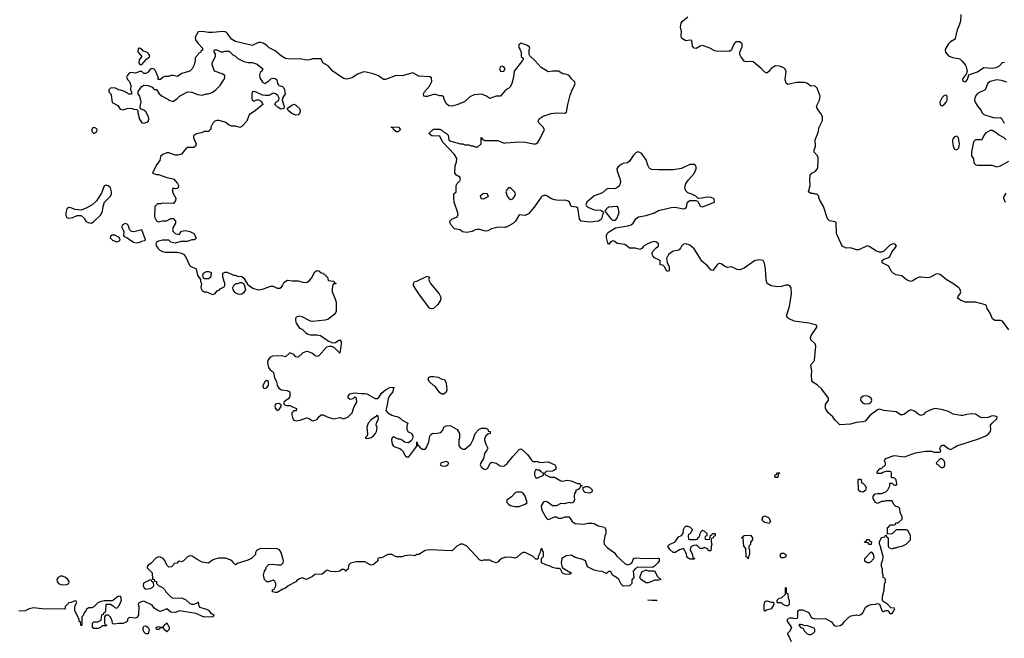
# Model space of a CAD drawing. Header units: inches. Extents: x 2106670 to 2322961, y 36024 to 224899.
# Tile 135 of 256: x 2245339 to 2254787, y 92425 to 98363. Entities that reach past the tile are written whole.
import ezdxf

# ---------------------------------------------------------------- set-up
doc = ezdxf.new("R2010")
doc.units = ezdxf.units.IN
doc.header["$MEASUREMENT"] = 0
doc.layers.add('C2049', color=7, linetype='Continuous')
doc.layers.add('C2059', color=7, linetype='Continuous')

msp = doc.modelspace()

# ---------------------------------------------------------------- linework, layer by layer
at = {"layer": 'C2049', "color": 5, "elevation": 40}
for points in [[(2250000, 97684.7), (2249951.1, 97628.9), (2249910, 97628), (2249850, 97606), (2249812.9, 97632.9), (2249770, 97649.2), (2249699.9, 97640.1), (2249658, 97622), (2249606.2, 97573.8), (2249534.9, 97545.1), (2249490, 97532.7), (2249457.2, 97537.2), (2249435.5, 97555.5), (2249416, 97590), (2249404, 97624), (2249392.9, 97632.9), (2249370, 97633.2), (2249330, 97646), (2249310, 97646), (2249250, 97626), (2249230, 97624), (2249218, 97630), (2249214, 97650), (2249224, 97670), (2249270, 97726), (2249292.7, 97770), (2249290, 97806), (2249274.6, 97814.6), (2249170, 97819.3), (2249110, 97853.2), (2249010, 97824), (2248950, 97826.6), (2248850.5, 97789.5), (2248830.6, 97789.4), (2248783.3, 97823.3), (2248730, 97842.4), (2248650, 97860.9), (2248630, 97859.3), (2248579.3, 97840.7), (2248530, 97805.1), (2248490, 97793.6), (2248470, 97793.3), (2248450, 97798.7), (2248416.9, 97816.9), (2248344, 97870), (2248298.6, 97918.6), (2248246, 97950), (2248230, 97986), (2248150, 97988), (2248123.6, 97976.4), (2248090, 97974), (2248030, 97986), (2247930, 97985.2), (2247889.5, 97989.5), (2247852.1, 98012.1), (2247790, 98065.2), (2247731.9, 98091.9), (2247710, 98114), (2247676.5, 98136.5), (2247650, 98145.2), (2247630, 98145.2), (2247570, 98114), (2247410, 98154), (2247370, 98175.3), (2247330, 98234), (2247310, 98245.2), (2247290, 98249.2), (2247190, 98239), (2247150, 98239), (2247092, 98248), (2247050, 98246), (2247023.6, 98196.4), (2247024.7, 98170), (2247050, 98134), (2247094, 98090), (2247094, 98070), (2247078, 98062), (2247072.7, 98047.3), (2247058, 98042), (2247052.7, 98027.3), (2247023.6, 97996.4), (2247022, 97970), (2247011.6, 97928.4), (2246994, 97890), (2246971.6, 97868.4), (2246895.3, 97844.7), (2246850, 97818), (2246810, 97828), (2246790, 97828), (2246770, 97818), (2246730, 97818), (2246714, 97810), (2246690, 97788), (2246668.7, 97788.7), (2246668, 97810), (2246638, 97878), (2246630, 97888), (2246610, 97895.3), (2246590, 97888), (2246570, 97858), (2246550, 97846), (2246530, 97846), (2246510, 97866), (2246490, 97866), (2246450, 97848), (2246405.4, 97854.6), (2246390, 97848), (2246372, 97830), (2246364.7, 97810), (2246372, 97790), (2246391.3, 97770), (2246404.7, 97730), (2246402, 97690), (2246412, 97670), (2246412.7, 97647.3), (2246390, 97648), (2246336.4, 97676.4), (2246307.3, 97687.3), (2246290, 97688), (2246250, 97708), (2246210, 97706), (2246194, 97690), (2246194, 97670), (2246210, 97654), (2246216.9, 97636.9), (2246227.3, 97567.3), (2246278.8, 97538.8), (2246304, 97504), (2246330, 97496), (2246370, 97511.3), (2246410, 97512), (2246430, 97504.7), (2246462, 97502), (2246472, 97492), (2246471.6, 97468.4), (2246487.5, 97407.5), (2246510, 97372), (2246530, 97371), (2246560.2, 97379.8), (2246574, 97390), (2246579, 97410), (2246576, 97430), (2246550, 97477.2), (2246530, 97494), (2246504.7, 97504.7), (2246495.3, 97515.3), (2246494, 97530), (2246505.2, 97570), (2246490, 97628), (2246475.3, 97650), (2246475.3, 97670), (2246480.2, 97679.8), (2246510, 97722), (2246530, 97734), (2246571.6, 97731.6), (2246610, 97714), (2246630, 97694), (2246650, 97692), (2246678, 97650), (2246704.7, 97630), (2246761, 97601), (2246771.1, 97591.1), (2246810, 97578), (2246850, 97606), (2246872.1, 97627.9), (2246950, 97671.3), (2246990, 97666), (2247043.4, 97643.4), (2247090, 97638.8), (2247130, 97651.3), (2247150, 97651.3), (2247190, 97666.8), (2247221.2, 97690), (2247261.2, 97730), (2247286.6, 97773.4), (2247302, 97790), (2247308.7, 97810), (2247308, 97828), (2247283.1, 97843.1), (2247208, 97870), (2247186, 97930), (2247186, 97950), (2247218, 98010), (2247216.4, 98036.4), (2247206, 98050), (2247206, 98070), (2247210, 98072), (2247230, 98072), (2247270, 98054), (2247290, 98054), (2247310, 98062), (2247350, 98062), (2247385.4, 98025.4), (2247410, 98012), (2247431.3, 97990), (2247490, 97961), (2247530, 97951), (2247570, 97950.8), (2247615.9, 97935.9), (2247672, 97890), (2247662, 97870), (2247645.5, 97854.5), (2247640.7, 97830), (2247643, 97803), (2247670, 97762), (2247690, 97751.3), (2247730, 97777.3), (2247750, 97796), (2247770, 97801), (2247790, 97798), (2247805.4, 97785.4), (2247811, 97750), (2247819.8, 97739.8), (2247830, 97731), (2247862, 97722), (2247870, 97712), (2247878.8, 97690), (2247886, 97650), (2247861, 97610), (2247857.3, 97590), (2247878, 97530), (2247874, 97510), (2247845.2, 97505.2), (2247820.2, 97520.2), (2247788, 97550), (2247798, 97570), (2247824, 97590), (2247829.2, 97610), (2247816.2, 97636.2), (2247791.9, 97651.9), (2247770, 97656), (2247730, 97635.3), (2247694.6, 97634.6), (2247670, 97638), (2247594.6, 97674.6), (2247574, 97670), (2247564.7, 97650), (2247564.7, 97610), (2247570, 97594), (2247590, 97582), (2247610, 97594), (2247630, 97594), (2247658.8, 97578.8), (2247671.3, 97550), (2247602, 97490), (2247542, 97450), (2247518, 97390), (2247470, 97338), (2247450, 97328), (2247410, 97342), (2247370, 97342), (2247350, 97348.7), (2247310, 97378), (2247250, 97395.3), (2247230, 97395.3), (2247211.1, 97388.9), (2247191.1, 97368.9), (2247172, 97330), (2247172, 97310), (2247158, 97302), (2247154, 97290), (2247110, 97288.7), (2247084, 97276), (2247034.4, 97265.6), (2247007.5, 97252.5), (2247006.8, 97230), (2247030.8, 97170), (2247024.7, 97150), (2247010, 97135.3), (2246950, 97137.2), (2246930, 97121.2), (2246890, 97073.2), (2246857.5, 97062.5), (2246830, 97062.7), (2246770, 97084), (2246750, 97084), (2246712, 97070), (2246691.1, 97048.9), (2246684.7, 97010), (2246650, 96968), (2246614, 96890), (2246650, 96878), (2246670, 96878), (2246750, 96847.3), (2246814.4, 96834.4), (2246852, 96790), (2246862, 96770), (2246858, 96750), (2246850, 96742), (2246830, 96738), (2246810, 96746), (2246802, 96730), (2246810, 96694), (2246836, 96650), (2246834.4, 96625.6), (2246816.9, 96603.1), (2246810, 96598), (2246710, 96602), (2246690, 96595.3), (2246665.4, 96594.6), (2246654, 96590), (2246634, 96570), (2246632, 96470), (2246651.6, 96431.6), (2246670, 96422), (2246710, 96431.3), (2246748.4, 96431.6), (2246790, 96454), (2246810, 96454), (2246834, 96430), (2246834, 96410), (2246811.3, 96370), (2246806, 96350), (2246811.3, 96330), (2246819.8, 96319.8), (2246830, 96311.3), (2246870, 96302), (2246890, 96331.3), (2246930, 96338.8), (2246970, 96330.8), (2247010, 96310.8), (2247030.8, 96270), (2247023.6, 96256.4), (2247014, 96250), (2246990, 96249), (2246946.4, 96233.6), (2246885.4, 96234.6), (2246830, 96218), (2246790, 96228), (2246770, 96246), (2246710, 96248), (2246670, 96238), (2246651.3, 96228.7), (2246644.7, 96210), (2246651, 96190), (2246662.8, 96170), (2246682.8, 96150), (2246710, 96136.3), (2246730, 96130.7), (2246848.4, 96131.6), (2246890, 96122), (2246910, 96112), (2246930.7, 96090.7), (2246967.5, 96007.5), (2246977.3, 95997.3), (2247031.3, 95970), (2247044.7, 95910), (2247074, 95870), (2247074, 95850), (2247082, 95830), (2247078, 95790), (2247090, 95762), (2247110, 95752), (2247131.6, 95751.6), (2247190, 95724.7), (2247210, 95732), (2247238, 95762), (2247253.6, 95766.4), (2247262, 95778), (2247300.4, 95799.6), (2247308, 95810), (2247308, 95830), (2247289.2, 95890), (2247288.7, 95930), (2247310, 95938), (2247330, 95938), (2247390, 95912), (2247410, 95911.3), (2247430, 95902), (2247470, 95898), (2247490, 95882), (2247524.7, 95824.7), (2247546, 95806), (2247583.5, 95783.5), (2247630, 95771), (2247670, 95776), (2247750, 95803.8), (2247770, 95804.9), (2247810, 95784.9), (2247834, 95786), (2247850, 95796), (2247861.2, 95810), (2247878, 95842), (2247910, 95862), (2247955.3, 95855.3), (2248010, 95857.3), (2248070, 95838.8), (2248097.2, 95842.8), (2248120.2, 95859.8), (2248138, 95882), (2248170, 95942), (2248190, 95954), (2248210, 95952), (2248232.7, 95932.7), (2248254, 95930), (2248258, 95918), (2248272.7, 95912.7), (2248278, 95898), (2248292.7, 95892.7), (2248298, 95858), (2248351.6, 95851.6), (2248358, 95838), (2248372.7, 95832.7), (2248371.6, 95828.4), (2248350, 95826), (2248343.6, 95816.4), (2248336.9, 95783.1), (2248336, 95750), (2248364, 95690), (2248376.3, 95650), (2248374.4, 95565.6), (2248370, 95548), (2248352, 95530), (2248295.9, 95484.1), (2248270, 95477.2), (2248150, 95466), (2248130, 95469.3), (2248050, 95509.2), (2248022.8, 95517.2), (2247991.6, 95508.4), (2247985.4, 95494.6), (2247985.4, 95474.6), (2247991.3, 95450), (2248022.8, 95402.8), (2248050, 95391.3), (2248079.9, 95359.9), (2248103.1, 95343.1), (2248130, 95338.4), (2248190, 95337.6), (2248224.7, 95330), (2248299, 95279), (2248340.9, 95260.9), (2248370, 95263), (2248390, 95281), (2248410, 95291), (2248422.8, 95270), (2248424.9, 95250), (2248410, 95162), (2248355.6, 95215.6), (2248330, 95225.1), (2248310, 95226.6), (2248281.5, 95218.5), (2248210, 95136), (2248190, 95129.2), (2248170, 95139), (2248142.5, 95162.5), (2248110, 95174.5), (2248090, 95177), (2248056.4, 95163.6), (2248010, 95124), (2247990, 95128), (2247970, 95148), (2247930, 95166), (2247890, 95128), (2247850, 95135.3), (2247765.4, 95134.6), (2247739.8, 95120.2), (2247720.7, 95090), (2247717.3, 95070), (2247725.5, 95025.5), (2247742, 95002), (2247762, 94990), (2247775.3, 94975.3), (2247783.6, 94923.6), (2247802, 94890), (2247810.9, 94850.9), (2247826.8, 94826.8), (2247850.7, 94810.7), (2247904.7, 94804.7), (2247932, 94790), (2247932, 94750), (2247925.4, 94734.6), (2247916.9, 94723.1), (2247891.6, 94708.4), (2247874, 94690), (2247874, 94670), (2247899.6, 94659.6), (2247930, 94658), (2247950, 94651.3), (2247994, 94630), (2247991, 94609), (2247970, 94608), (2247951.6, 94588.4), (2247951.3, 94570), (2247961, 94530), (2247970, 94518), (2247991.1, 94511.1), (2248030, 94518.8), (2248090, 94541), (2248110, 94538), (2248150, 94512), (2248193.6, 94526.4), (2248210, 94552), (2248230, 94571.3), (2248250, 94571.3), (2248290, 94551.3), (2248350, 94531.3), (2248410, 94544.7), (2248450, 94532), (2248490, 94552), (2248528.7, 94590), (2248548.7, 94650), (2248574, 94690), (2248570, 94726), (2248556.4, 94736.4), (2248550, 94738), (2248536, 94724), (2248510, 94718), (2248489.3, 94729.3), (2248489.3, 94750.7), (2248508, 94770), (2248550, 94782), (2248614.4, 94774.4), (2248650, 94776.3), (2248670.5, 94770.5), (2248750, 94726.8), (2248770, 94726), (2248785.2, 94734.8), (2248810, 94778), (2248849.4, 94810.6), (2248890, 94832), (2248930, 94834), (2248931.3, 94828.7), (2248922, 94818), (2248918, 94790), (2248887.7, 94752.3), (2248875.2, 94724.8), (2248862.8, 94650), (2248851.3, 94610), (2248871.3, 94590), (2248908.2, 94568.2), (2248930, 94558.8), (2248970.5, 94550.5), (2248990, 94538.8), (2249010, 94518.8), (2249062, 94490), (2249054.8, 94465.2), (2249054.8, 94430), (2249067.7, 94407.7), (2249094, 94394), (2249111.3, 94370), (2249111.3, 94348.7), (2249096.9, 94323.1), (2249070, 94302), (2249043.1, 94303.1), (2249030, 94308), (2249010, 94328), (2248990, 94338), (2248970, 94338), (2248930, 94359), (2248912, 94350), (2248906, 94330), (2248911.3, 94290), (2248924.7, 94270), (2248930, 94264.7), (2248986.4, 94246.4), (2248998, 94238), (2249017.3, 94217.3), (2249030, 94184.7), (2249046.4, 94166.4), (2249071.6, 94168.4), (2249122, 94230), (2249148, 94270), (2249150, 94312), (2249158, 94278), (2249170, 94274), (2249179.1, 94259.1), (2249202, 94242), (2249230, 94240.7), (2249242.4, 94257.6), (2249265.1, 94310), (2249275.5, 94364.5), (2249282, 94378), (2249292.5, 94387.5), (2249307.5, 94392.5), (2249330, 94390.6), (2249378.9, 94401.1), (2249398, 94422), (2249410, 94452), (2249430, 94464.7), (2249470, 94466), (2249538, 94430), (2249558, 94390), (2249558, 94350), (2249551.6, 94328.4), (2249552.7, 94272.7), (2249571.6, 94251.6), (2249590, 94242), (2249610, 94242), (2249668, 94290), (2249690, 94334), (2249708, 94390), (2249746, 94430), (2249770, 94442), (2249810, 94442), (2249831.1, 94431.1), (2249834, 94414), (2249854, 94410), (2249854, 94390), (2249830, 94386), (2249811.6, 94368.4), (2249799.6, 94340.4), (2249798, 94330), (2249811.3, 94290), (2249831, 94250), (2249822, 94230), (2249799.8, 94200.2), (2249790.7, 94149.3), (2249764.7, 94110), (2249758, 94090), (2249766, 94070), (2249790, 94051), (2249810, 94046.8), (2249830, 94058), (2249853.2, 94106.8), (2249870, 94114.8), (2249910, 94107.3), (2249950, 94080.7), (2249970, 94077.3), (2249990, 94081), (2250000, 94088.8)], [(2250000, 96371.1), (2249990, 96369.6), (2249930, 96372.3), (2249864.7, 96355.3), (2249830, 96336), (2249810, 96332.7), (2249750, 96349.3), (2249730, 96349.2), (2249710, 96345.2), (2249682, 96330), (2249630, 96319.5), (2249587.5, 96327.5), (2249564.7, 96344.7), (2249510, 96355.3), (2249479, 96390), (2249468.7, 96410), (2249465.2, 96430), (2249489.6, 96450.4), (2249532, 96468), (2249545.2, 96490), (2249544, 96510), (2249508.7, 96610), (2249506, 96650), (2249506, 96690), (2249526, 96710), (2249526, 96770), (2249538, 96790), (2249563.1, 96816.9), (2249568.7, 96830), (2249562, 96850), (2249529.3, 96869.3), (2249514, 96890), (2249516.4, 96963.6), (2249530, 96994), (2249534, 97030), (2249510, 97068.7), (2249395.3, 97190), (2249370, 97246), (2249292.7, 97247.3), (2249266, 97270), (2249308.4, 97311.6), (2249370, 97311.3), (2249390, 97302), (2249404.7, 97284.7), (2249434, 97270), (2249450, 97254), (2249458, 97210), (2249475.3, 97195.3), (2249570, 97172), (2249590, 97172), (2249610, 97162), (2249650, 97162), (2249670, 97152), (2249691.6, 97151.6), (2249710, 97142), (2249736.4, 97143.6), (2249766, 97170), (2249766, 97230), (2249770, 97234), (2249778, 97218), (2249803.6, 97203.6), (2249923.6, 97203.6), (2249990, 97178.8), (2250000, 97179.7)], [(2250000, 93199.9), (2249990, 93199.3), (2249964.7, 93190), (2249938, 93170), (2249930, 93158), (2249910, 93148), (2249870, 93162), (2249850, 93174), (2249790, 93175.3), (2249770, 93168.7), (2249750, 93178), (2249629.1, 93309.1), (2249590, 93328.7), (2249570, 93328.7), (2249532, 93310), (2249490, 93266), (2249270, 93275.3), (2249230, 93268), (2249170, 93228), (2249150, 93228), (2249130, 93218), (2249090, 93222), (2249030, 93218), (2249010, 93206), (2248950, 93206), (2248910, 93228), (2248870, 93228), (2248810, 93198), (2248790, 93198), (2248774, 93190), (2248774, 93170), (2248731.1, 93128.9), (2248708.4, 93128.4), (2248650, 93158), (2248570, 93158), (2248512.7, 93147.3), (2248492.7, 93127.3), (2248492, 93088), (2248478, 93082), (2248471.6, 93068.4), (2248466, 93070), (2248462, 93082), (2248450, 93086), (2248430, 93086), (2248411.6, 93068.4), (2248370, 93062), (2248324.7, 93064.7), (2248290, 93078), (2248283.6, 93076.4), (2248239.6, 93040.4), (2248170, 93038), (2248150, 93018), (2248091.6, 92988.4), (2248050, 93006), (2248023.6, 92996.4), (2247999.6, 92980.4), (2247990, 92968), (2247914, 92930), (2247890, 92906), (2247863.6, 92896.4), (2247810, 92866), (2247790, 92866), (2247766, 92870), (2247766, 92890), (2247782, 92898), (2247798, 92930), (2247798, 92950), (2247788, 92970), (2247770, 92982), (2247730, 92968), (2247710, 92968), (2247688.7, 92990), (2247679, 93030), (2247688.7, 93070), (2247702, 93090), (2247708, 93110), (2247730, 93134), (2247770, 93138), (2247810, 93131.3), (2247848.4, 93131.6), (2247868, 93150), (2247868.7, 93170), (2247848.7, 93250), (2247832.9, 93272.9), (2247810, 93284), (2247650, 93288), (2247611.6, 93268.4), (2247602, 93250), (2247602, 93230), (2247562, 93190), (2247526.4, 93173.6), (2247434.8, 93145.2), (2247410, 93129.2), (2247390, 93148), (2247382, 93162), (2247359, 93179), (2247313.6, 93193.6), (2247250, 93195.3), (2247210, 93184), (2247190, 93175.3), (2247150, 93146), (2247090, 93155.3), (2247040.2, 93180.2), (2246993.6, 93213.6), (2246970, 93218), (2246950, 93208), (2246910, 93168), (2246890, 93158), (2246870, 93166), (2246858, 93162), (2246850, 93146), (2246818, 93142), (2246814, 93130), (2246794, 93110), (2246770, 93108), (2246750, 93126), (2246732.9, 93172.9), (2246715.3, 93190), (2246690, 93205.2), (2246670, 93206), (2246645.8, 93194.2), (2246598, 93142), (2246570, 93126), (2246562, 93110), (2246562, 93102), (2246610, 93054), (2246614, 92994), (2246630, 92992), (2246632.7, 92972.7), (2246650, 92971.3), (2246652, 92952), (2246671.3, 92931.3), (2246710, 92912), (2246732, 92890), (2246742, 92870), (2246796.9, 92816.9), (2246810, 92811.3), (2246890, 92812), (2246930, 92798), (2246970, 92758), (2246990, 92751.3), (2247010, 92752), (2247038, 92762), (2247047.3, 92772.7), (2247052.7, 92772.7), (2247054, 92750), (2247065.4, 92725.4), (2247130, 92706), (2247150, 92694.8), (2247170.7, 92670.7), (2247202, 92650), (2247194, 92630), (2247110, 92629.2), (2247030, 92664), (2246870.8, 92689.2), (2246830, 92674), (2246790, 92675.3), (2246750, 92708), (2246690, 92682), (2246670, 92688.7), (2246630, 92715.3), (2246610, 92742), (2246530, 92782), (2246503.6, 92776.4), (2246478, 92762), (2246474, 92750), (2246482, 92730), (2246478, 92650), (2246470, 92628), (2246450, 92618), (2246390, 92626), (2246374, 92610), (2246374, 92590), (2246359.6, 92580.4), (2246330, 92568.7), (2246290, 92568.7), (2246242, 92562), (2246228, 92568), (2246227.3, 92592.7), (2246210, 92628), (2246190, 92646), (2246170, 92646), (2246158, 92642), (2246154, 92630), (2246154, 92570), (2246158, 92558), (2246174, 92550), (2246170, 92546), (2246130, 92546), (2246114, 92530), (2246090, 92518), (2246050, 92518), (2246038, 92530), (2246038, 92570), (2246050, 92582), (2246090, 92582), (2246122, 92598), (2246128.4, 92651.6), (2246142, 92658), (2246150, 92674), (2246162, 92678), (2246166, 92690), (2246167.3, 92752.7), (2246210, 92754), (2246236.9, 92736.9), (2246250, 92722), (2246270, 92714), (2246290, 92734), (2246310, 92774), (2246315.3, 92790), (2246310, 92826), (2246290, 92828), (2246278, 92822), (2246230, 92786), (2246150, 92786), (2246110, 92774), (2246090, 92764), (2246050, 92728.7), (2246030, 92718), (2246003.6, 92716.4), (2245978, 92702), (2245974, 92690), (2245952.7, 92667.3), (2245951.6, 92648.4), (2245934, 92630), (2245934, 92550), (2245930, 92546), (2245926, 92550), (2245922, 92582), (2245910, 92586), (2245908, 92610), (2245868.7, 92690), (2245868, 92732), (2245886, 92770), (2245882, 92782), (2245870, 92786), (2245832, 92768), (2245810, 92766), (2245774, 92730), (2245774, 92710), (2245770, 92706), (2245551.1, 92708.9), (2245470, 92719), (2245430.9, 92709.1), (2245390, 92689), (2245330, 92685.2)]]:
    msp.add_lwpolyline(points, dxfattribs=at)
for points in [[(2246490, 98088), (2246474, 98086), (2246472.7, 98052.7), (2246512, 98010), (2246483.6, 97976.4), (2246482, 97950), (2246490, 97934), (2246510, 97934), (2246556.4, 97983.6), (2246588, 98010), (2246582, 98030), (2246570, 98042), (2246550, 98054), (2246522, 98062), (2246518, 98070)], [(2249970, 97915.3), (2249954, 97910), (2249942, 97890), (2249954, 97870), (2249970, 97864.7), (2249986, 97870), (2249998, 97890), (2249986, 97910)], [(2247990, 97446), (2247950, 97461.2), (2247915.3, 97490), (2247906, 97510), (2247950, 97542.8), (2247970, 97551), (2247990, 97542.8), (2248022.8, 97510), (2248030.8, 97490), (2248027.3, 97470), (2248010, 97449.3)], [(2246050, 97328.7), (2246038, 97322), (2246031.3, 97310), (2246031.3, 97290), (2246050, 97271.3), (2246070, 97282), (2246078, 97290), (2246082, 97310), (2246070, 97322)], [(2248950, 97286), (2248926, 97310), (2248922, 97322), (2248907.3, 97327.3), (2248907.3, 97332.7), (2248974, 97330), (2248992, 97310), (2248970, 97286)], [(2246170, 96774), (2246150, 96768.7), (2246123.4, 96696.6), (2246075.6, 96624.4), (2246034.6, 96585.4), (2245984.4, 96555.6), (2245930, 96533.2), (2245870, 96541.2), (2245830, 96557), (2245810, 96559.3), (2245790, 96548), (2245781, 96510), (2245782, 96482), (2245790, 96464.7), (2245810, 96458), (2245850, 96464.7), (2245890, 96482), (2245930, 96482), (2245956.9, 96456.9), (2245972, 96430), (2245995.3, 96415.3), (2246028.9, 96411.1), (2246050, 96424.7), (2246118, 96490), (2246134.6, 96525.4), (2246139, 96570), (2246154, 96610), (2246209, 96670), (2246219, 96690), (2246219, 96710), (2246209.1, 96749.1), (2246189.1, 96769.1)], [(2249790, 96693.2), (2249758, 96670), (2249767.1, 96647.1), (2249790, 96642), (2249835.3, 96664.7), (2249838, 96670), (2249826, 96690)], [(2246350, 96405.2), (2246321, 96390), (2246318.8, 96370), (2246337.3, 96330), (2246336, 96290), (2246341.4, 96281.4), (2246370, 96267.7), (2246430, 96226), (2246459.5, 96220.5), (2246490, 96226.8), (2246510, 96238), (2246538, 96242), (2246546, 96250), (2246510, 96346), (2246434.4, 96325.6), (2246410, 96329.2), (2246393.2, 96350), (2246379.3, 96390), (2246370, 96401.2)], [(2246226, 96294), (2246210, 96286), (2246206.8, 96270), (2246228, 96248), (2246270, 96231.3), (2246290, 96238), (2246302, 96250), (2246293.6, 96273.6), (2246250, 96293.2)], [(2247150, 95875.3), (2247116.4, 95876.4), (2247102, 95882), (2247095.3, 95910), (2247102, 95930), (2247130, 95946), (2247150, 95946), (2247170, 95938), (2247176, 95930), (2247170, 95888.7)], [(2249290, 95587.3), (2249270, 95595.3), (2249169, 95730), (2249118, 95810), (2249118, 95830), (2249126, 95850), (2249150, 95852), (2249250, 95902), (2249272, 95892), (2249262, 95870), (2249282, 95830), (2249364.7, 95730), (2249379.8, 95699.8), (2249377.1, 95670), (2249352.2, 95630), (2249310, 95592)], [(2247470, 95838), (2247450, 95838), (2247430, 95828), (2247410, 95826), (2247391.6, 95808.4), (2247382, 95790), (2247384.7, 95770), (2247403, 95743), (2247430, 95730.8), (2247450, 95727.3), (2247469.1, 95730.9), (2247493.6, 95746.4), (2247508, 95770), (2247496.4, 95816.4), (2247488.4, 95828.4)], [(2247710, 94898), (2247690, 94886), (2247672, 94850), (2247674, 94830), (2247690, 94822), (2247706, 94830), (2247726, 94850), (2247726, 94890), (2247716.4, 94896.4)], [(2249390, 94769), (2249370, 94782), (2249330, 94838), (2249308.7, 94850), (2249270, 94888), (2249258, 94910), (2249266, 94930), (2249283.1, 94936.9), (2249310, 94938), (2249354, 94930), (2249390, 94912), (2249414, 94910), (2249430, 94874), (2249437.3, 94810), (2249430, 94788.7), (2249410, 94769)], [(2247830, 94678), (2247803.6, 94676.4), (2247790, 94666), (2247785.4, 94654.6), (2247790, 94634), (2247810, 94612), (2247830, 94622), (2247848, 94650), (2247847.3, 94667.3)], [(2248770, 94566), (2248763.6, 94556.4), (2248710, 94522), (2248681, 94490), (2248671.3, 94450), (2248676, 94384), (2248672, 94368), (2248654, 94350), (2248670, 94342), (2248690, 94344.7), (2248710, 94351.3), (2248730, 94366), (2248753.2, 94390), (2248764, 94410), (2248768.7, 94448.7), (2248758, 94470), (2248762, 94490), (2248782, 94530), (2248778, 94558)], [(2249430, 94122), (2249382, 94110), (2249372, 94090), (2249396.9, 94076.9), (2249430, 94081), (2249448, 94090), (2249458, 94110)], [(2245730, 93022), (2245706.8, 93010), (2245694.8, 92990), (2245698.8, 92970), (2245710.7, 92950.7), (2245739.8, 92939.8), (2245790, 92941), (2245809, 92951), (2245814, 92970), (2245801.2, 92990), (2245777.2, 93010), (2245750, 93020.7)], [(2246590, 92986), (2246526.8, 92953.2), (2246522, 92930), (2246532, 92910), (2246550, 92898), (2246590, 92902), (2246606, 92910), (2246626, 92930), (2246622, 92962), (2246606, 92970), (2246602, 92982)], [(2246550, 92468), (2246530, 92488), (2246522, 92510), (2246522, 92530), (2246530, 92542), (2246550, 92544.7), (2246572, 92530), (2246582, 92510), (2246570, 92468)], [(2246750, 92488), (2246726, 92510), (2246722, 92522), (2246690, 92526), (2246674, 92510), (2246650, 92508.7), (2246648, 92530), (2246670, 92538), (2246690, 92532), (2246722, 92538), (2246726, 92550), (2246750, 92574), (2246774, 92530), (2246774, 92510)]]:
    msp.add_lwpolyline(points, close=True, dxfattribs=at)
at = {"layer": 'C2059', "color": 5}
for points, elevation in [([(2254830, 95385.2), (2254770, 95469.6), (2254750, 95475.8), (2254696.1, 95476.1), (2254673.3, 95490), (2254650, 95545.1), (2254622, 95590), (2254614.7, 95614.7), (2254605.3, 95625.3), (2254510, 95651.8), (2254410, 95649.8), (2254365.2, 95670), (2254339, 95690), (2254345.2, 95710), (2254363.7, 95730), (2254369.6, 95750), (2254358.8, 95778.8), (2254349.3, 95790), (2254292, 95830), (2254228.3, 95868.3), (2254170, 95916.3), (2254150, 95922.4), (2254130, 95918.7), (2254077.3, 95890), (2254054.6, 95885.4), (2253990, 95892.7), (2253970, 95890.6), (2253941.6, 95878.4), (2253910, 95855.5), (2253890, 95848.4), (2253850, 95867), (2253804.7, 95904.7), (2253750, 95913.9), (2253721.2, 95930), (2253701.9, 95950), (2253677.4, 95997.4), (2253615.4, 96030), (2253614.3, 96050), (2253630, 96064.6), (2253670, 96077.6), (2253689.7, 96090), (2253708.9, 96131.1), (2253751, 96190), (2253737.2, 96210), (2253710, 96208.3), (2253690, 96198.8), (2253630, 96140.3), (2253610, 96130.7), (2253590, 96129.8), (2253559.9, 96139.9), (2253490, 96184.2), (2253470, 96191.8), (2253390, 96153.2), (2253370, 96152.7), (2253311.8, 96171.8), (2253268, 96170), (2253230, 96189.2), (2253176.2, 96310), (2253173.2, 96413.2), (2253163.1, 96423.1), (2253110, 96432.7), (2253089.6, 96449.6), (2253051.6, 96570), (2253017.2, 96630), (2253008, 96652), (2253008, 96668), (2252987.3, 96687.3), (2252970, 96688), (2252955.3, 96695.3), (2252930, 96694), (2252909.5, 96709.5), (2252923.7, 96770), (2252919.5, 96830), (2252923.6, 96870), (2252939.3, 96890), (2252973.4, 96906.6), (2252991.3, 96928.7), (2252996, 96944), (2253002.2, 97010), (2253000.4, 97040.4), (2252995.2, 97055.2), (2252963.7, 97090), (2252963.7, 97110), (2252973.6, 97150), (2252971.5, 97210), (2252999.6, 97280.4), (2253011.6, 97330), (2253043.8, 97396.2), (2253041, 97430), (2253032.2, 97452.2), (2252989.6, 97510.4), (2252986.1, 97533.9), (2253015.1, 97590), (2253019.7, 97630), (2252990, 97705.2), (2252970, 97729.2), (2252930, 97726), (2252893.6, 97753.6), (2252870, 97761.3), (2252790, 97760.5), (2252710, 97739), (2252693.2, 97753.2), (2252685.6, 97785.6), (2252695.3, 97870), (2252682, 97890), (2252670, 97899), (2252630, 97917.2), (2252590, 97919), (2252550, 97895.3), (2252530, 97868), (2252508.9, 97848.9), (2252490, 97858), (2252454.8, 97894.8), (2252377.5, 97957.5), (2252350, 97962.7), (2252310, 97957.2), (2252290, 97964), (2252257.2, 98010), (2252249.2, 98030), (2252249.2, 98050), (2252270, 98102), (2252272.7, 98130), (2252250, 98149), (2252210, 98148.7), (2252199.8, 98140.2), (2252190, 98128), (2252167.7, 98072.3), (2252150, 98057.2), (2252090, 98061.3), (2252036.6, 98056.6), (2252010, 98064.5), (2251953.9, 98093.9), (2251890, 98114.5), (2251870, 98109.7), (2251830, 98087), (2251810, 98089.2), (2251796, 98110), (2251790, 98162), (2251770, 98165.2), (2251730, 98160.9), (2251698, 98178), (2251689.3, 98190), (2251687, 98207), (2251689.4, 98250), (2251681.2, 98290), (2251685.2, 98330), (2251699, 98350), (2251749, 98390)], 20), ([(2254368.6, 98411.4), (2254366.8, 98350), (2254354.8, 98310), (2254334.2, 98265.8), (2254316.7, 98183.3), (2254308.2, 98171.8), (2254270, 98149.5), (2254250.5, 98130), (2254224.9, 98090), (2254218.4, 98070), (2254221.6, 98050), (2254250, 98017.1), (2254290, 97999.5), (2254348.9, 97988.9), (2254362.3, 97982.3), (2254383.8, 97963.8), (2254410.6, 97930), (2254422, 97910), (2254431.1, 97868.9), (2254422, 97838), (2254410, 97828), (2254390, 97798), (2254386.8, 97790), (2254390, 97774), (2254410, 97766), (2254418, 97770), (2254432.9, 97787.1), (2254448, 97832), (2254530, 97861.6), (2254590, 97903), (2254670, 97897), (2254710, 97902.4), (2254739.7, 97920.3), (2254770, 97950.7), (2254790, 97954.8)], 20), ([(2250000, 97179.7), (2250130, 97190.8), (2250190, 97186.8), (2250268.9, 97171.1), (2250290, 97171), (2250310, 97184.7), (2250330, 97216), (2250373.2, 97310), (2250362, 97330), (2250322, 97370), (2250314, 97390), (2250322, 97410), (2250362.5, 97437.5), (2250437.6, 97462.4), (2250490, 97468.2), (2250570, 97464.9), (2250585.2, 97474.8), (2250598, 97550), (2250621.7, 97638.3), (2250643.3, 97696.7), (2250664, 97730), (2250668.7, 97750), (2250662, 97770), (2250633.6, 97793.6), (2250610, 97828), (2250590, 97838), (2250550, 97842), (2250508.4, 97868.4), (2250450, 97868), (2250410, 97862), (2250343.2, 97903.2), (2250286.3, 97966.3), (2250234.6, 98014.6), (2250228, 98030), (2250228.7, 98070), (2250234, 98090), (2250230, 98098), (2250210, 98115.3), (2250150, 98138), (2250130, 98126), (2250124.7, 98110), (2250151.6, 98051.6), (2250152, 98010), (2250172, 97990), (2250164.7, 97970), (2250082, 97870), (2250078, 97810), (2250062.8, 97750), (2250050, 97722), (2250033.7, 97706.3), (2250004.7, 97690), (2250000, 97684.7)], 40), ([(2254810, 97762), (2254760.2, 97780.2), (2254713.7, 97786.3), (2254650.9, 97769.1), (2254630, 97754), (2254602, 97690), (2254530, 97655.3), (2254510.6, 97629.4), (2254504, 97610), (2254500.7, 97590), (2254507.3, 97570), (2254530, 97531), (2254564.7, 97490), (2254571.1, 97471.1), (2254591, 97451), (2254670, 97426), (2254690, 97421), (2254750, 97424.7), (2254764.7, 97410), (2254779.6, 97379.6), (2254790, 97372)], 20), ([(2254806, 97210), (2254786, 97230), (2254730, 97258), (2254710, 97278), (2254670, 97298), (2254650, 97299), (2254607.9, 97272.1), (2254591, 97250), (2254570, 97208), (2254510, 97208), (2254491.1, 97188.9), (2254471, 97090), (2254471.6, 97051.6), (2254492, 97030), (2254494, 96990), (2254514, 96970), (2254530, 96964.7), (2254666.4, 96966.4), (2254710.8, 96950.8), (2254750, 96959.1), (2254830, 97004)], 20), ([(2252746, 92390), (2252716.4, 92456.4), (2252706, 92470), (2252730, 92494), (2252748, 92530), (2252708, 92590), (2252708, 92610), (2252730, 92622), (2252750, 92622), (2252770, 92614), (2252802, 92618), (2252806, 92630), (2252806, 92690), (2252820.4, 92699.6), (2252850, 92698), (2252910, 92671.3), (2252932, 92630), (2252950, 92618), (2252970, 92612), (2253070, 92614), (2253130, 92582), (2253151.6, 92551.6), (2253170, 92542), (2253213.2, 92546.8), (2253237.2, 92562.8), (2253250, 92582), (2253293.6, 92626.4), (2253318, 92642), (2253370, 92651), (2253390, 92644.7), (2253410, 92652), (2253428, 92670), (2253456.4, 92723.6), (2253480.2, 92739.8), (2253508.9, 92751.1), (2253550, 92751.3), (2253570, 92758), (2253590, 92754), (2253611.3, 92691.3), (2253622, 92682), (2253630, 92682), (2253650, 92691.3), (2253672, 92692), (2253690, 92662), (2253710, 92664.7), (2253728, 92690), (2253738, 92710), (2253730, 92715.3), (2253698, 92718), (2253668.7, 92750), (2253622, 92782), (2253618, 92790), (2253619, 92830), (2253634, 92890), (2253636.4, 92943.6), (2253646, 92970), (2253646, 92990), (2253642, 93002), (2253626, 93010), (2253626, 93030), (2253618, 93050), (2253618, 93090), (2253607.3, 93112.7), (2253607.3, 93147.3), (2253622, 93178), (2253624, 93210), (2253596.4, 93316.4), (2253588, 93330), (2253588, 93350), (2253610, 93394), (2253642, 93398), (2253647.3, 93412.7), (2253654, 93414), (2253658, 93398), (2253674, 93390), (2253674, 93310), (2253678, 93298), (2253710, 93284.7), (2253730, 93292), (2253750, 93292), (2253770, 93302), (2253806, 93310), (2253846, 93330), (2253886, 93370), (2253888, 93410), (2253862, 93462), (2253850, 93466), (2253750, 93466), (2253711.6, 93428.4), (2253666, 93426), (2253666, 93490), (2253682, 93498), (2253690, 93514), (2253730, 93514), (2253742, 93518), (2253747.3, 93532.7), (2253770, 93534), (2253806, 93570), (2253806, 93590), (2253787.3, 93632.7), (2253786, 93670), (2253767.3, 93687.3), (2253746, 93690), (2253726, 93710), (2253710, 93746), (2253650, 93746), (2253630, 93738), (2253610, 93738), (2253570, 93718), (2253550, 93728), (2253530, 93766), (2253528.7, 93790), (2253549.1, 93810.9), (2253570, 93816), (2253610, 93816), (2253650, 93831.3), (2253668.7, 93850), (2253679, 93870), (2253688, 93890), (2253690, 93914), (2253710, 93914), (2253730, 93894), (2253750, 93894), (2253756.4, 93903.6), (2253750, 93946), (2253730, 93966), (2253710, 93966), (2253706, 93970), (2253706, 94010), (2253702, 94022), (2253690, 94026), (2253650, 94026), (2253622, 94018), (2253610, 94008), (2253570, 94006), (2253566, 94010), (2253570, 94034), (2253582, 94038), (2253590, 94054), (2253610, 94054), (2253646, 94090), (2253646, 94110), (2253638, 94130), (2253648, 94150), (2253730, 94180.7), (2253830, 94166), (2253935.5, 94204.5), (2254030, 94222), (2254090, 94222), (2254110, 94212), (2254167.3, 94212.7), (2254178, 94222), (2254169, 94250), (2254179, 94270), (2254190, 94278.8), (2254210, 94277.3), (2254247.3, 94247.3), (2254270, 94238.8), (2254304.8, 94255.2), (2254330, 94274), (2254550, 94343), (2254608.7, 94370), (2254639, 94390), (2254653.2, 94410), (2254657.2, 94430), (2254655.3, 94470), (2254669.2, 94490.8), (2254715.3, 94530), (2254718, 94550), (2254698, 94558), (2254670, 94559), (2254630, 94544), (2254570, 94542.7), (2254550, 94549.2), (2254510, 94575.1), (2254470, 94578), (2254427.1, 94572.9), (2254390, 94562), (2254370, 94562), (2254295.9, 94575.9), (2254250, 94600.9), (2254198.3, 94618.3), (2254130, 94629.5), (2254110, 94627), (2254066, 94610), (2254028.7, 94591.3), (2254010, 94573.2), (2253990, 94562), (2253970, 94569.2), (2253926.3, 94606.3), (2253890, 94617.2), (2253870, 94609), (2253830, 94577.2), (2253810, 94569.2), (2253790, 94569), (2253750, 94599.3), (2253631.5, 94611.5), (2253590, 94623.7), (2253570, 94619.3), (2253495.5, 94564.5), (2253450.6, 94510), (2253430, 94501.6), (2253365.1, 94494.9), (2253310, 94479.6), (2253210, 94475.3), (2253162, 94522), (2253142, 94550), (2253097.2, 94590), (2253072.3, 94630), (2253072.3, 94667.7), (2253099, 94710), (2253099, 94730), (2253036.6, 94816.6), (2252990, 94859.3), (2252950, 94882), (2252940.9, 94900.9), (2252937, 94950), (2252941.6, 94990), (2252929, 95050), (2252958.7, 95081.3), (2252965.4, 95094.6), (2252979.5, 95230), (2252972, 95252), (2252930, 95289), (2252927.3, 95310), (2252935.1, 95330), (2252988, 95410), (2252987.3, 95427.3), (2252974.6, 95434.6), (2252910, 95449.2), (2252770, 95469.3), (2252722, 95490), (2252703.7, 95503.7), (2252699, 95510), (2252699.3, 95530), (2252726, 95610), (2252745.1, 95730), (2252741.2, 95790), (2252730, 95808.7), (2252715.1, 95815.1), (2252690, 95816), (2252650, 95802), (2252610, 95798.7), (2252550, 95809.7), (2252512.3, 95830), (2252502, 95862), (2252495.4, 95970), (2252487.2, 96027.2), (2252471.6, 96051.6), (2252430, 96058.4), (2252390, 96047.6), (2252290, 95977.4), (2252250, 95961.3), (2252224.4, 95964.4), (2252170, 95992), (2252130, 95982.7), (2252110, 95989.3), (2252070, 96019.3), (2252050, 96021.2), (2252030, 96009), (2251990, 95955.3), (2251970, 95962), (2251940.1, 96000.1), (2251883.9, 96043.9), (2251846.3, 96110), (2251810, 96162), (2251790, 96182.9), (2251770, 96198.4), (2251730, 96212.3), (2251710, 96209.3), (2251690.7, 96190), (2251680.7, 96170), (2251666, 96154), (2251650, 96147), (2251610, 96140.9), (2251564, 96110), (2251544.7, 96070), (2251551.1, 96031.1), (2251571, 95990), (2251570.9, 95950.9), (2251550, 95946), (2251528.4, 95988.4), (2251510, 96006), (2251486, 96010), (2251486, 96050), (2251430, 96078), (2251414.6, 96094.6), (2251408.9, 96108.9), (2251409.4, 96130.6), (2251445.6, 96174.4), (2251468, 96190), (2251468.7, 96210), (2251450, 96228.7), (2251430, 96232.7), (2251414, 96230), (2251370, 96215.1), (2251324.7, 96190), (2251310, 96168), (2251290, 96155.3), (2251248.9, 96168.9), (2251190, 96169.2), (2251169.3, 96189.3), (2251144.7, 96204.7), (2251072.9, 96212.9), (2251050, 96234), (2251030, 96239), (2251012, 96230), (2250990, 96206), (2250978, 96230), (2250969, 96270), (2250969, 96290), (2250975.3, 96310), (2250990, 96324.7), (2251056.5, 96363.5), (2251175.9, 96384.1), (2251206.6, 96393.4), (2251224, 96410), (2251250, 96451), (2251278, 96470), (2251350, 96484), (2251428.7, 96510), (2251470, 96531), (2251590, 96559.5), (2251630, 96562.4), (2251710, 96548), (2251729.2, 96550.8), (2251737.5, 96562.5), (2251746, 96610), (2251770, 96626), (2251826, 96626), (2251842, 96622), (2251850, 96614), (2251870, 96571.3), (2251890, 96564.9), (2252006, 96610), (2252002, 96642), (2251974.6, 96654.6), (2251930, 96659), (2251888.4, 96648.4), (2251850, 96646), (2251828, 96670), (2251790, 96689), (2251750, 96701.2), (2251730, 96719), (2251721.3, 96750), (2251731.3, 96790), (2251755.7, 96824.3), (2251810, 96885.5), (2251829.6, 96930), (2251829.5, 96950), (2251823.3, 96963.3), (2251810, 96974), (2251770, 96972.8), (2251690, 96934.3), (2251610, 96921.1), (2251470, 96920.4), (2251405.3, 96925.3), (2251389.7, 96929.7), (2251379.7, 96939.7), (2251366.1, 96966.1), (2251350, 97016), (2251310, 97075.1), (2251290, 97089.4), (2251270, 97093.6), (2251250, 97084.5), (2251230, 97062.7), (2251190, 97003.6), (2251170, 96989.6), (2251130, 96982.9), (2251110, 96974), (2251080.7, 96950), (2251068.7, 96931.3), (2251070.4, 96910), (2251098.2, 96838.2), (2251103.6, 96810), (2251101.5, 96790), (2251090, 96765.1), (2251070, 96747.6), (2251050, 96740.5), (2250990, 96742), (2250970, 96735.1), (2250930, 96699.5), (2250850, 96672), (2250781, 96610), (2250771.3, 96590), (2250776.9, 96576.9), (2250790, 96564.7), (2250850, 96538.8), (2250914.8, 96534.8), (2250938, 96518), (2250942, 96510), (2250930.7, 96489.3), (2250922, 96450), (2250910, 96438), (2250891.3, 96430), (2250810, 96420.5), (2250728, 96430), (2250709.4, 96450), (2250693.2, 96553.2), (2250683.1, 96563.1), (2250629.1, 96569.1), (2250613.2, 96610), (2250602, 96622), (2250571.9, 96631.9), (2250513.3, 96626.7), (2250470, 96632.2), (2250442.2, 96642.2), (2250390, 96673.6), (2250370, 96675.6), (2250352.1, 96667.9), (2250342, 96658), (2250277, 96563), (2250220.3, 96499.7), (2250190, 96482.9), (2250130, 96488), (2250094.8, 96430), (2250076, 96410), (2250010, 96372.7), (2250000, 96371.1)], 40), ([(2254802, 96698), (2254779.6, 96660.4), (2254778, 96650), (2254794.8, 96610)], 20), ([(2250000, 94088.8), (2250017.5, 94102.5), (2250070, 94171.3), (2250130, 94238), (2250150, 94244.7), (2250211.3, 94190), (2250250, 94134), (2250263.6, 94123.6), (2250310, 94122), (2250330, 94112), (2250410, 94118), (2250474, 94090), (2250482, 94070), (2250482, 94050), (2250470, 94038), (2250450, 94028), (2250390, 94026), (2250374, 94010), (2250378, 93998), (2250430, 93972), (2250470, 93971.3), (2250530, 93937.3), (2250550, 93934), (2250590, 93942.8), (2250630, 93938), (2250690, 93912), (2250714, 93910), (2250718, 93898), (2250732.7, 93892.7), (2250734, 93886), (2250718, 93882), (2250712.7, 93867.3), (2250694, 93850), (2250674, 93846), (2250674, 93834), (2250663.6, 93816.4), (2250658, 93790), (2250661, 93750), (2250650, 93728), (2250630, 93722), (2250610, 93728), (2250563.6, 93716.4), (2250530, 93718), (2250490, 93698), (2250450, 93695.3), (2250410, 93729), (2250390, 93737.2), (2250370, 93735.3), (2250362, 93730), (2250344, 93696), (2250346.4, 93666.4), (2250351, 93650), (2250390, 93582), (2250402, 93570), (2250410, 93566), (2250430, 93571), (2250470, 93592), (2250490, 93592), (2250510, 93578), (2250540.4, 93579.6), (2250570, 93592), (2250610, 93592), (2250638, 93550), (2250670, 93527.3), (2250750, 93521), (2250789.4, 93530.6), (2250830.7, 93530.7), (2250850, 93526), (2250890, 93504.7), (2250950, 93491.3), (2250964.7, 93470), (2250964.7, 93430), (2250954.4, 93405.6), (2250942.8, 93350), (2250947.7, 93327.7), (2250975.9, 93295.9), (2251044.7, 93250), (2251070, 93212), (2251150, 93141), (2251170, 93130.8), (2251201.2, 93138.8), (2251212.9, 93147.1), (2251230, 93192), (2251250, 93198), (2251330, 93190.7), (2251370, 93194.8), (2251408.7, 93191.3), (2251470, 93194), (2251474, 93190), (2251474, 93170), (2251462, 93150), (2251430, 93118), (2251410, 93106), (2251270, 93108), (2251246.4, 93093.6), (2251224.7, 93070), (2251232, 93010), (2251212.7, 92987.3), (2251214, 92950), (2251190, 92928), (2251130, 92926), (2251110, 92946), (2251088.4, 92988.4), (2251066, 93010), (2251026, 93030), (2251010, 93066), (2250990, 93066), (2250970, 93048), (2250927.3, 93067.3), (2250890, 93068), (2250850, 93078), (2250786, 93110), (2250768, 93170), (2250742, 93182), (2250670, 93199.3), (2250630, 93222), (2250583.6, 93216.4), (2250542, 93190), (2250536, 93150), (2250543.6, 93103.6), (2250634, 93050), (2250610, 93038), (2250570, 93042), (2250548, 93050), (2250528.4, 93088.4), (2250516.4, 93096.4), (2250490, 93095.3), (2250450, 93104), (2250430, 93119), (2250386, 93130), (2250346, 93150), (2250346, 93190), (2250366, 93210), (2250366, 93250), (2250350, 93286), (2250338, 93282), (2250334, 93250), (2250314, 93210), (2250314, 93190), (2250310, 93186), (2250290, 93186), (2250266, 93210), (2250190, 93248), (2250170, 93248.7), (2250150, 93238), (2250110, 93202), (2250090, 93195.3), (2250050, 93202.7), (2250000, 93199.9)], 40)]:
    msp.add_lwpolyline(points, dxfattribs=dict(at, elevation=elevation))
for points, elevation in [([(2254230, 97638), (2254210, 97635.3), (2254190, 97615.3), (2254168.5, 97570), (2254170, 97544.7), (2254190, 97537.3), (2254210, 97547.3), (2254229, 97570), (2254237.2, 97590), (2254238, 97630)], 20), ([(2254330, 97246), (2254310, 97238), (2254296.9, 97223.1), (2254291.3, 97210), (2254291, 97190), (2254294.8, 97150), (2254302.8, 97130), (2254310, 97121), (2254330, 97114.8), (2254350, 97132), (2254357.2, 97170), (2254347.3, 97227.3)], 20), ([(2250050, 96748), (2250030, 96748), (2250012, 96730), (2250004.7, 96710), (2250018, 96670), (2250031, 96651), (2250050, 96638), (2250070, 96644.7), (2250088.7, 96670), (2250095.3, 96690), (2250090, 96706)], 40), ([(2251030, 96436), (2251013.2, 96450), (2250960.4, 96520.4), (2250958, 96530), (2250980.9, 96559.1), (2250992.7, 96567.3), (2251070, 96573), (2251078.7, 96558.7), (2251086.7, 96510), (2251070, 96459), (2251050, 96436)], 40), ([(2253470, 94752), (2253434, 94750), (2253410, 94734), (2253407.7, 94710), (2253425.8, 94685.8), (2253450, 94676), (2253490, 94678), (2253508, 94690), (2253515.3, 94710), (2253508.7, 94730), (2253490, 94744)], 40), ([(2254190, 94148), (2254172.7, 94147.3), (2254134, 94110), (2254138, 94098), (2254150, 94094), (2254171.6, 94071.6), (2254190, 94062), (2254210, 94072), (2254217.2, 94090), (2254216, 94110), (2254210, 94128)], 40), ([(2250290, 94046), (2250279.6, 94020.4), (2250278, 93990), (2250290, 93964.7), (2250310, 93964.7), (2250366, 93990), (2250366, 94010), (2250343.1, 94023.1), (2250330, 94038), (2250310, 94038)], 40), ([(2252587.3, 93967.3), (2252586, 93990), (2252602, 93998), (2252610, 94014), (2252630, 94014), (2252634, 94010), (2252618, 94002), (2252614, 93970), (2252610, 93968)], 40), ([(2253430, 93828.7), (2253406, 93830), (2253388.4, 93848.4), (2253386, 93950), (2253390, 93954), (2253410, 93954), (2253414, 93950), (2253418, 93918), (2253430, 93914), (2253451.1, 93891.1), (2253462, 93870), (2253455.3, 93844.7)], 40), ([(2250150, 93828.7), (2250110, 93828.7), (2250096.9, 93823.1), (2250058, 93782), (2250012, 93750), (2250012, 93730), (2250032, 93710), (2250050, 93701), (2250090, 93691), (2250130, 93691), (2250170, 93704.7), (2250190, 93712), (2250208, 93730), (2250188.7, 93790), (2250170, 93818)], 40), ([(2250802, 93818), (2250763.7, 93823.7), (2250755.3, 93830), (2250746, 93850), (2250746, 93874), (2250770, 93882), (2250790, 93882), (2250810, 93872), (2250831.3, 93850), (2250830, 93828.7)], 40), ([(2252530, 93526), (2252490, 93535.3), (2252468.9, 93548.9), (2252462, 93570), (2252468.9, 93591.1), (2252490, 93602), (2252523.6, 93583.6), (2252542, 93550)], 40), ([(2251770, 93374), (2251830, 93374), (2251842, 93378), (2251850, 93394), (2251862, 93398), (2251868.4, 93431.6), (2251882, 93458), (2251890, 93462), (2251910, 93454), (2251934, 93430), (2251934, 93410), (2251918, 93402), (2251914, 93390), (2251918, 93378), (2251930, 93374), (2251962, 93378), (2251967.3, 93412.7), (2251982, 93418), (2251988.4, 93431.6), (2252012, 93430), (2252012.7, 93407.3), (2251998, 93402), (2251994, 93390), (2251978, 93382), (2251974, 93370), (2251974, 93350), (2251982, 93330), (2251972.7, 93307.3), (2251970, 93266), (2251950, 93266), (2251942, 93282), (2251910, 93298), (2251891.6, 93288.4), (2251870, 93286), (2251846, 93310), (2251830, 93318), (2251803.6, 93316.4), (2251778, 93302), (2251772, 93270), (2251794, 93230), (2251798, 93198), (2251812.7, 93192.7), (2251810, 93186), (2251770, 93186), (2251750, 93198), (2251742, 93210), (2251736.4, 93236.4), (2251710, 93286), (2251670, 93275.3), (2251630, 93248.7), (2251610, 93248), (2251576.4, 93276.4), (2251558, 93310), (2251574.6, 93325.4), (2251629.3, 93350.7), (2251662, 93398), (2251688.4, 93411.6), (2251706, 93430), (2251708.7, 93470), (2251718, 93490), (2251730, 93502), (2251750, 93502), (2251771.3, 93491.3), (2251794, 93470), (2251770, 93426), (2251758, 93422), (2251754, 93410), (2251758, 93378)], 40), ([(2252330, 93188), (2252322, 93202), (2252308.4, 93208.4), (2252307.3, 93287.3), (2252288, 93310), (2252282, 93382), (2252266, 93390), (2252282, 93398), (2252286, 93410), (2252292.7, 93412.7), (2252350, 93414), (2252372, 93390), (2252372, 93370), (2252352.7, 93347.3), (2252350, 93326), (2252334, 93310), (2252334, 93290), (2252342, 93270), (2252342, 93230), (2252332, 93210)], 40), ([(2253490, 93326), (2253482, 93342), (2253450, 93346), (2253446, 93350), (2253462, 93358), (2253470, 93374), (2253490, 93372), (2253498, 93358), (2253512, 93350), (2253510, 93326)], 40), ([(2252650, 93198), (2252638, 93210), (2252638, 93230), (2252650, 93242), (2252670, 93242), (2252690.9, 93230.9), (2252690, 93206), (2252670, 93198)], 40), ([(2253470, 93148), (2253450, 93166), (2253448, 93190), (2253510, 93254), (2253530, 93234), (2253535.3, 93204.7), (2253531, 93189), (2253503.6, 93156.4), (2253490, 93148)], 40), ([(2251370, 92957.2), (2251350, 92959), (2251298, 92990), (2251288, 93010), (2251310, 93062), (2251350, 93082), (2251370, 93074), (2251430, 93072), (2251459.6, 93019.6), (2251491.3, 92990), (2251470, 92982), (2251430, 92982), (2251390, 92964)], 40), ([(2252690, 92738), (2252666, 92750), (2252650, 92766), (2252610, 92766), (2252606, 92770), (2252606, 92790), (2252626, 92810), (2252650, 92814), (2252688, 92850), (2252686, 92910), (2252690, 92914), (2252694, 92910), (2252694, 92870), (2252698, 92858), (2252710, 92854), (2252712, 92810), (2252722, 92790), (2252722, 92750), (2252710, 92738)], 40), ([(2251450, 92786), (2251366, 92790), (2251430, 92794), (2251454, 92790)], 40), ([(2252550, 92772), (2252572, 92772), (2252574, 92750), (2252551.3, 92708.7), (2252503.6, 92696.4), (2252490, 92686), (2252486, 92686), (2252482, 92702), (2252482, 92750), (2252490, 92774), (2252498, 92782), (2252510, 92784.7)], 40), ([(2252830, 92558), (2252822, 92558), (2252814, 92550), (2252834, 92530), (2252858, 92518), (2252870, 92494), (2252891.6, 92471.6), (2252910, 92462), (2252930, 92462), (2252950, 92471.3), (2252968.7, 92490), (2252968.7, 92510), (2252962, 92522), (2252890, 92548), (2252870, 92546), (2252850, 92555.3)], 40)]:
    msp.add_lwpolyline(points, close=True, dxfattribs=dict(at, elevation=elevation))

doc.saveas('drawing.dxf')
